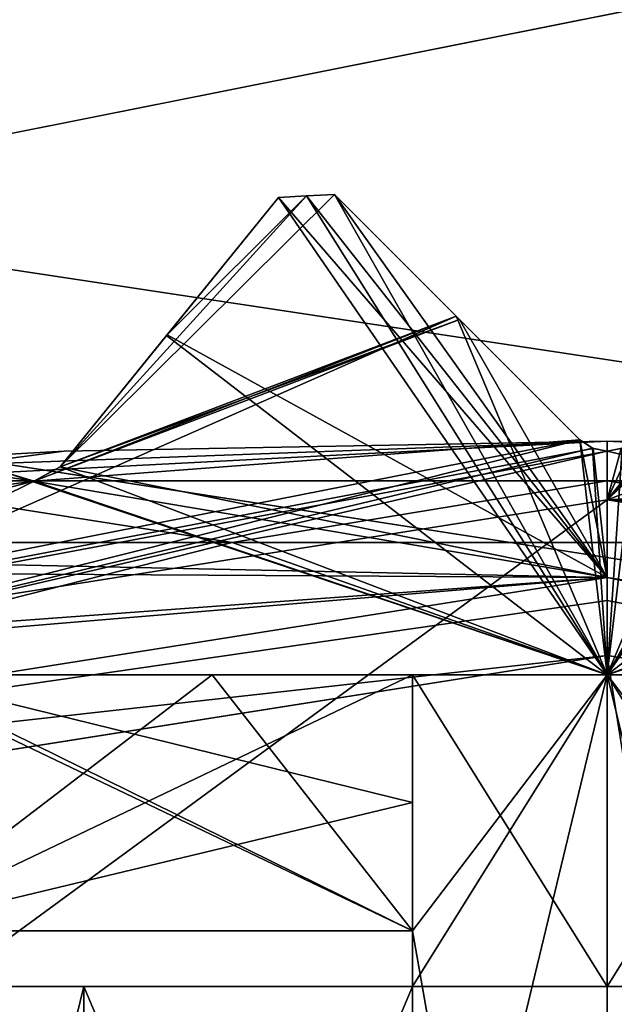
# Model space of a CAD drawing. Header units: millimetres. Extents: x -114 to 114, y -36 to 48.
# Tile 206 of 256: x 21.99 to 23.52, y 12.65 to 15.18. Entities that reach past the tile are written whole.
import ezdxf

# ---------------------------------------------------------------- set-up
doc = ezdxf.new("R2010")
doc.units = ezdxf.units.MM
doc.header["$LTSCALE"] = 65.185185
for name, color, linetype in [('2', 7, 'CONTINUOUS'), ('2786', 7, 'CONTINUOUS'), ('3463', 7, 'CONTINUOUS'), ('3464', 7, 'CONTINUOUS'), ('3554', 7, 'CONTINUOUS'), ('3557', 7, 'CONTINUOUS'), ('3586', 7, 'CONTINUOUS'), ('3587', 7, 'CONTINUOUS'), ('3632', 7, 'CONTINUOUS'), ('3633', 7, 'CONTINUOUS'), ('3658', 7, 'CONTINUOUS'), ('3659', 7, 'CONTINUOUS'), ('3660', 7, 'CONTINUOUS'), ('3663', 7, 'CONTINUOUS'), ('3664', 7, 'CONTINUOUS'), ('3836', 7, 'CONTINUOUS'), ('3837', 7, 'CONTINUOUS'), ('3838', 7, 'CONTINUOUS'), ('3839', 7, 'CONTINUOUS'), ('3840', 7, 'CONTINUOUS'), ('3841', 7, 'CONTINUOUS'), ('3842', 7, 'CONTINUOUS'), ('3843', 7, 'CONTINUOUS'), ('3844', 7, 'CONTINUOUS'), ('3845', 7, 'CONTINUOUS'), ('3848', 7, 'CONTINUOUS'), ('3849', 7, 'CONTINUOUS'), ('3850', 7, 'CONTINUOUS'), ('3851', 7, 'CONTINUOUS'), ('3853', 7, 'CONTINUOUS'), ('3854', 7, 'CONTINUOUS'), ('3858', 7, 'CONTINUOUS'), ('3859', 7, 'CONTINUOUS'), ('3908', 7, 'CONTINUOUS'), ('3909', 7, 'CONTINUOUS'), ('3928', 7, 'CONTINUOUS'), ('3931', 7, 'CONTINUOUS'), ('3936', 7, 'CONTINUOUS'), ('3937', 7, 'CONTINUOUS'), ('4073', 7, 'CONTINUOUS'), ('4082', 7, 'CONTINUOUS')]:
    doc.layers.add(name, color=color, linetype=linetype)

msp = doc.modelspace()

# ---------------------------------------------------------------- linework, layer by layer
at = {"layer": '2', "linetype": 'CONTINUOUS'}
for points in [[(113, 35, 92.5), (-113, 35, 92.5), (72.7254, 6.8475, 92.5), (113, 35, 92.5)], [(-113, 35, 92.5), (63.3, 0, 92.5), (64.6742, 4.2309, 92.5), (-113, 35, 92.5)], [(63.3, 0, 92.5), (-113, 35, 92.5), (25.7254, 6.8475, 92.5), (63.3, 0, 92.5)], [(72.7254, 6.8475, 92.5), (-113, 35, 92.5), (68.2746, 6.8475, 92.5), (72.7254, 6.8475, 92.5)], [(68.2746, 6.8475, 92.5), (-113, 35, 92.5), (64.6742, 4.2309, 92.5), (68.2746, 6.8475, 92.5)], [(25.7254, 6.8475, 92.5), (-113, 35, 92.5), (21.2746, 6.8475, 92.5), (25.7254, 6.8475, 92.5)]]:
    msp.add_3dface(points, dxfattribs=at)
at = {"layer": '2786', "linetype": 'CONTINUOUS'}
for points in [[(-50.5, 32.5, 90), (110.5, 32.5, 90), (-23.5, 13.7, 90), (-50.5, 32.5, 90)], [(110.5, 32.5, 90), (-19.2659, 13.0293, 90), (-23.5, 13.7, 90), (110.5, 32.5, 90)], [(110.5, 32.5, 90), (-15.4464, 11.0828, 90), (-19.2659, 13.0293, 90), (110.5, 32.5, 90)], [(110.5, 32.5, 90), (-12.4154, 8.0512, 90), (-15.4464, 11.0828, 90), (110.5, 32.5, 90)], [(110.5, 32.5, 90), (-10.4698, 4.2312, 90), (-12.4154, 8.0512, 90), (110.5, 32.5, 90)], [(110.5, 32.5, 90), (-9.8, 0, 90), (-10.4698, 4.2312, 90), (110.5, 32.5, 90)], [(-9.8, 0, 90), (110.5, 32.5, 90), (21.2746, 6.8475, 90), (-9.8, 0, 90)], [(110.5, 32.5, 90), (25.7254, 6.8475, 90), (21.2746, 6.8475, 90), (110.5, 32.5, 90)]]:
    msp.add_3dface(points, dxfattribs=at)
at = {"layer": '3463', "linetype": 'CONTINUOUS'}
for points in [[(19.3182, 12.8886, 110), (23.5, -13.55, 110), (23.5, 13.55, 110), (19.3182, 12.8886, 110)], [(23.5, 13.55, 110), (23.5, -13.55, 110), (27.6818, -12.8886, 110), (23.5, 13.55, 110)], [(27.6818, 12.8886, 110), (23.5, 13.55, 110), (27.6818, -12.8886, 110), (27.6818, 12.8886, 110)], [(19.3182, -12.8886, 110), (23.5, -13.55, 110), (19.3182, 12.8886, 110), (19.3182, -12.8886, 110)]]:
    msp.add_3dface(points, dxfattribs=at)
at = {"layer": '3464', "linetype": 'CONTINUOUS'}
for points in [[(19.1894, 13.2673, 93), (23.5, 13.95, 93), (16.8874, 9.1014, 93), (19.1894, 13.2673, 93)], [(16.8874, 9.1014, 93), (23.5, 13.95, 93), (23.5, 11.25, 93), (16.8874, 9.1014, 93)], [(23.5, 13.95, 93), (27.8106, 13.2673, 93), (23.5, 11.25, 93), (23.5, 13.95, 93)], [(23.5, 11.25, 93), (27.8106, 13.2673, 93), (30.1126, 9.1014, 93), (23.5, 11.25, 93)]]:
    msp.add_3dface(points, dxfattribs=at)
at = {"layer": '3554', "linetype": 'CONTINUOUS'}
for points in [[(22.3691, 14.3714, 95.6877), (22.6561, 14.7258, 93.8), (22.096, 14.0342, 95.7939), (22.3691, 14.3714, 95.6877)], [(22.096, 14.0342, 95.7939), (22.6561, 14.7258, 93.8), (22.3705, 14.3731, 93.4674), (22.096, 14.0342, 95.7939)], [(22.6561, 14.7258, 95.6033), (22.6561, 14.7258, 93.8), (22.3691, 14.3714, 95.6877), (22.6561, 14.7258, 95.6033)], [(22.096, 14.0342, 93.1543), (22.096, 14.0342, 95.7939), (22.3705, 14.3731, 93.4674), (22.096, 14.0342, 93.1543)]]:
    msp.add_3dface(points, dxfattribs=at)
at = {"layer": '3557', "linetype": 'CONTINUOUS'}
for points in [[(23.4293, 14.1041, 95.5007), (23.4293, 14.1041, 93.1543), (22.8, 14.7334, 93.8), (23.4293, 14.1041, 95.5007)], [(22.8, 14.7334, 93.8), (23.4293, 14.1041, 93.1543), (23.1209, 14.4125, 93.4675), (22.8, 14.7334, 93.8)], [(23.1121, 14.4213, 95.5216), (23.4293, 14.1041, 95.5007), (22.8, 14.7334, 93.8), (23.1121, 14.4213, 95.5216)], [(22.8, 14.7334, 95.5707), (23.1121, 14.4213, 95.5216), (22.8, 14.7334, 93.8), (22.8, 14.7334, 95.5707)]]:
    msp.add_3dface(points, dxfattribs=at)
at = {"layer": '3586', "linetype": 'CONTINUOUS'}
for points in [[(22.096, 14.0342, 93.1543), (22.8, 14.7334, 93.8), (23.1209, 14.4125, 93.4675), (22.096, 14.0342, 93.1543)], [(22.8, 14.7334, 93.8), (22.096, 14.0342, 93.1543), (22.728, 14.7298, 93.8), (22.8, 14.7334, 93.8)], [(22.096, 14.0342, 93.1543), (22.3705, 14.3731, 93.4674), (22.728, 14.7298, 93.8), (22.096, 14.0342, 93.1543)], [(22.3705, 14.3731, 93.4674), (22.6561, 14.7258, 93.8), (22.728, 14.7298, 93.8), (22.3705, 14.3731, 93.4674)], [(22.096, 14.0342, 93.1543), (23.1209, 14.4125, 93.4675), (22.0288, 13.9977, 93.1248), (22.096, 14.0342, 93.1543)], [(23.1209, 14.4125, 93.4675), (23.4293, 14.1041, 93.1543), (22.0288, 13.9977, 93.1248), (23.1209, 14.4125, 93.4675)], [(23.4293, 14.1041, 93.1543), (19.1894, 13.2673, 93), (22.0288, 13.9977, 93.1248), (23.4293, 14.1041, 93.1543)], [(19.1894, 13.2673, 93), (23.4293, 14.1041, 93.1543), (23.464, 14.0815, 93.1316), (19.1894, 13.2673, 93)], [(23.5, 14.0748, 93.1248), (19.1894, 13.2673, 93), (23.464, 14.0815, 93.1316), (23.5, 14.0748, 93.1248)], [(23.5, 13.95, 93), (19.1894, 13.2673, 93), (23.5, 14.0748, 93.1248), (23.5, 13.95, 93)], [(19.1894, 13.2673, 93), (21.9554, 14.0194, 93.1543), (22.0288, 13.9977, 93.1248), (19.1894, 13.2673, 93)]]:
    msp.add_3dface(points, dxfattribs=at)
at = {"layer": '3587', "linetype": 'CONTINUOUS'}
for points in [[(24.2, 14.7334, 93.8), (23.5, 13.95, 93), (23.879, 14.4124, 93.4674), (24.2, 14.7334, 93.8)], [(23.5, 13.95, 93), (24.2, 14.7334, 93.8), (24.272, 14.7298, 93.8), (23.5, 13.95, 93)], [(24.3439, 14.7258, 93.8), (23.5, 13.95, 93), (24.272, 14.7298, 93.8), (24.3439, 14.7258, 93.8)], [(23.5, 13.95, 93), (24.3439, 14.7258, 93.8), (24.6295, 14.3732, 93.4675), (23.5, 13.95, 93)], [(23.5, 13.95, 93), (23.5707, 14.1041, 93.1543), (23.879, 14.4124, 93.4674), (23.5, 13.95, 93)], [(24.904, 14.0342, 93.1543), (23.5, 13.95, 93), (24.6295, 14.3732, 93.4675), (24.904, 14.0342, 93.1543)], [(23.5707, 14.1041, 93.1543), (23.5, 13.95, 93), (23.536, 14.0815, 93.1316), (23.5707, 14.1041, 93.1543)], [(23.5, 13.95, 93), (23.5, 14.0748, 93.1248), (23.536, 14.0815, 93.1316), (23.5, 13.95, 93)], [(23.5, 13.95, 93), (24.904, 14.0342, 93.1543), (24.9713, 13.9977, 93.1248), (23.5, 13.95, 93)], [(26.3632, 13.8106, 93.1543), (23.5, 13.95, 93), (24.9713, 13.9977, 93.1248), (26.3632, 13.8106, 93.1543)], [(27.8106, 13.2673, 93), (23.5, 13.95, 93), (27.7912, 13.4356, 93.1543), (27.8106, 13.2673, 93)], [(23.5, 13.95, 93), (26.3632, 13.8106, 93.1543), (26.4264, 13.7672, 93.1248), (23.5, 13.95, 93)], [(27.7912, 13.4356, 93.1543), (23.5, 13.95, 93), (26.4264, 13.7672, 93.1248), (27.7912, 13.4356, 93.1543)]]:
    msp.add_3dface(points, dxfattribs=at)
at = {"layer": '3632', "linetype": 'CONTINUOUS'}
for points in [[(22.096, 14.0342, 95.7939), (22.096, 14.0342, 93.1543), (22.0288, 13.9977, 93.1248), (22.096, 14.0342, 95.7939)], [(22.096, 14.0342, 95.7939), (22.0288, 13.9977, 93.1248), (22.0296, 13.9978, 95.8239), (22.096, 14.0342, 95.7939)], [(21.9554, 14.0194, 93.1543), (21.9554, 14.0194, 95.8593), (22.0296, 13.9978, 95.8239), (21.9554, 14.0194, 93.1543)], [(22.0288, 13.9977, 93.1248), (21.9554, 14.0194, 93.1543), (22.0296, 13.9978, 95.8239), (22.0288, 13.9977, 93.1248)]]:
    msp.add_3dface(points, dxfattribs=at)
at = {"layer": '3633', "linetype": 'CONTINUOUS'}
for points in [[(23.4293, 14.1041, 93.1543), (23.4293, 14.1041, 95.5007), (23.4617, 14.0824, 95.5002), (23.4293, 14.1041, 93.1543)], [(23.464, 14.0815, 93.1316), (23.4293, 14.1041, 93.1543), (23.4617, 14.0824, 95.5002), (23.464, 14.0815, 93.1316)], [(23.5, 14.0748, 95.5), (23.464, 14.0815, 93.1316), (23.4617, 14.0824, 95.5002), (23.5, 14.0748, 95.5)], [(23.5, 14.0748, 93.1248), (23.464, 14.0815, 93.1316), (23.5, 14.0748, 95.5), (23.5, 14.0748, 93.1248)], [(23.536, 14.0815, 93.1316), (23.5, 14.0748, 93.1248), (23.5383, 14.0824, 95.5002), (23.536, 14.0815, 93.1316)], [(23.5383, 14.0824, 95.5002), (23.5, 14.0748, 93.1248), (23.5, 14.0748, 95.5), (23.5383, 14.0824, 95.5002)]]:
    msp.add_3dface(points, dxfattribs=at)
at = {"layer": '3658', "linetype": 'CONTINUOUS'}
for points in [[(22.8, 14.7334, 102.4293), (23.1121, 14.4213, 102.4784), (22.096, 14.0342, 102.2061), (22.8, 14.7334, 102.4293)], [(22.7279, 14.7298, 102.4138), (22.8, 14.7334, 102.4293), (22.096, 14.0342, 102.2061), (22.7279, 14.7298, 102.4138)], [(22.3691, 14.3714, 102.3123), (22.7279, 14.7298, 102.4138), (22.096, 14.0342, 102.2061), (22.3691, 14.3714, 102.3123)], [(22.6561, 14.7258, 102.3967), (22.7279, 14.7298, 102.4138), (22.3691, 14.3714, 102.3123), (22.6561, 14.7258, 102.3967)], [(22.6561, 14.7258, 95.6033), (22.3691, 14.3714, 95.6877), (23.5, 13.5, 95.5), (22.6561, 14.7258, 95.6033)], [(22.6561, 14.7258, 95.6033), (23.5, 13.5, 95.5), (22.7279, 14.7298, 95.5862), (22.6561, 14.7258, 95.6033)], [(23.5, 13.5, 95.5), (22.8, 14.7334, 95.5707), (22.7279, 14.7298, 95.5862), (23.5, 13.5, 95.5)], [(23.1121, 14.4213, 95.5216), (22.8, 14.7334, 95.5707), (23.5, 13.5, 95.5), (23.1121, 14.4213, 95.5216)], [(23.4293, 14.1041, 102.4993), (21.025, 13.5, 101.4748), (23.1121, 14.4213, 102.4784), (23.4293, 14.1041, 102.4993)], [(23.1121, 14.4213, 102.4784), (21.025, 13.5, 101.4748), (22.0296, 13.9978, 102.1761), (23.1121, 14.4213, 102.4784)], [(22.096, 14.0342, 102.2061), (23.1121, 14.4213, 102.4784), (22.0296, 13.9978, 102.1761), (22.096, 14.0342, 102.2061)], [(23.4293, 14.1041, 95.5007), (23.1121, 14.4213, 95.5216), (23.5, 13.5, 95.5), (23.4293, 14.1041, 95.5007)], [(22.3691, 14.3714, 95.6877), (22.096, 14.0342, 95.7939), (23.5, 13.5, 95.5), (22.3691, 14.3714, 95.6877)], [(23.4617, 14.0824, 102.4998), (21.025, 13.5, 101.4748), (23.4293, 14.1041, 102.4993), (23.4617, 14.0824, 102.4998)], [(23.5, 14.0748, 102.5), (21.025, 13.5, 101.4748), (23.4617, 14.0824, 102.4998), (23.5, 14.0748, 102.5)], [(23.4617, 14.0824, 95.5002), (23.4293, 14.1041, 95.5007), (23.5, 13.5, 95.5), (23.4617, 14.0824, 95.5002)], [(23.5, 14.0748, 95.5), (23.4617, 14.0824, 95.5002), (23.5, 13.5, 95.5), (23.5, 14.0748, 95.5)], [(23.5, 13.5, 102.5), (21.025, 13.5, 101.4748), (23.5, 14.0748, 102.5), (23.5, 13.5, 102.5)], [(22.096, 14.0342, 95.7939), (22.0296, 13.9978, 95.8239), (23.5, 13.5, 95.5), (22.096, 14.0342, 95.7939)], [(23.5, 13.5, 95.5), (21.9554, 14.0194, 95.8593), (21.025, 13.5, 96.5252), (23.5, 13.5, 95.5)], [(22.0296, 13.9978, 102.1761), (21.025, 13.5, 101.4748), (21.9554, 14.0194, 102.1407), (22.0296, 13.9978, 102.1761)], [(22.0296, 13.9978, 95.8239), (21.9554, 14.0194, 95.8593), (23.5, 13.5, 95.5), (22.0296, 13.9978, 95.8239)]]:
    msp.add_3dface(points, dxfattribs=at)
at = {"layer": '3659', "linetype": 'CONTINUOUS'}
for points in [[(23.5, 13.5, 95.5), (21.025, 13.5, 96.5252), (23.5, 13.5, 95.75), (23.5, 13.5, 95.5)], [(23.5, 13.5, 95.75), (21.025, 13.5, 96.5252), (21.2019, 13.5, 96.7019), (23.5, 13.5, 95.75)], [(21.025, 13.5, 101.4748), (23.5, 13.5, 102.5), (21.2019, 13.5, 101.2981), (21.025, 13.5, 101.4748)], [(21.2019, 13.5, 101.2981), (23.5, 13.5, 102.5), (23.5, 13.5, 102.25), (21.2019, 13.5, 101.2981)], [(25.975, 13.5, 96.5252), (23.5, 13.5, 95.5), (25.7981, 13.5, 96.7019), (25.975, 13.5, 96.5252)], [(25.7981, 13.5, 96.7019), (23.5, 13.5, 95.5), (23.5, 13.5, 95.75), (25.7981, 13.5, 96.7019)], [(23.5, 13.5, 102.5), (25.975, 13.5, 101.4748), (23.5, 13.5, 102.25), (23.5, 13.5, 102.5)], [(23.5, 13.5, 102.25), (25.975, 13.5, 101.4748), (25.7981, 13.5, 101.2981), (23.5, 13.5, 102.25)]]:
    msp.add_3dface(points, dxfattribs=at)
at = {"layer": '3660', "linetype": 'CONTINUOUS'}
for points in [[(21.6262, 13.5, 100.8738), (22.4859, 13.5, 101.4483), (21.6262, 12.843, 100.8738), (21.6262, 13.5, 100.8738)], [(21.6262, 12.843, 100.8738), (22.4859, 13.5, 101.4483), (23, 12.843, 101.6024), (21.6262, 12.843, 100.8738)], [(22.4859, 13.5, 96.5517), (21.6262, 13.5, 97.1262), (23, 12.843, 96.3976), (22.4859, 13.5, 96.5517)], [(23, 12.843, 96.3976), (21.6262, 13.5, 97.1262), (21.6262, 12.843, 97.1262), (23, 12.843, 96.3976)], [(23.5, 13.5, 96.35), (22.4859, 13.5, 96.5517), (23, 12.843, 96.3976), (23.5, 13.5, 96.35)], [(22.4859, 13.5, 101.4483), (23.5, 13.5, 101.65), (23, 12.843, 101.6024), (22.4859, 13.5, 101.4483)], [(23.5, 10, 96.35), (23.5, 13.5, 96.35), (23, 12.843, 96.3976), (23.5, 10, 96.35)], [(23.5, 13.5, 101.65), (23.5, 10, 101.65), (23, 11.4253, 101.6024), (23.5, 13.5, 101.65)], [(23, 12.843, 101.6024), (23.5, 13.5, 101.65), (23, 11.4253, 101.6024), (23, 12.843, 101.6024)], [(23.5, 10, 96.35), (23, 12.843, 96.3976), (23, 11.4253, 96.3976), (23.5, 10, 96.35)]]:
    msp.add_3dface(points, dxfattribs=at)
at = {"layer": '3663', "linetype": 'CONTINUOUS'}
for points in [[(24.2721, 14.7298, 102.4138), (23.5, 13.5, 102.5), (24.2, 14.7334, 102.4293), (24.2721, 14.7298, 102.4138)], [(24.2, 14.7334, 102.4293), (23.5, 13.5, 102.5), (23.8879, 14.4213, 102.4784), (24.2, 14.7334, 102.4293)], [(24.3439, 14.7258, 102.3967), (23.5, 13.5, 102.5), (24.2721, 14.7298, 102.4138), (24.3439, 14.7258, 102.3967)], [(24.6309, 14.3714, 102.3123), (23.5, 13.5, 102.5), (24.3439, 14.7258, 102.3967), (24.6309, 14.3714, 102.3123)], [(23.8879, 14.4213, 102.4784), (23.5, 13.5, 102.5), (23.5707, 14.1041, 102.4993), (23.8879, 14.4213, 102.4784)], [(24.904, 14.0342, 102.2061), (23.5, 13.5, 102.5), (24.6309, 14.3714, 102.3123), (24.904, 14.0342, 102.2061)], [(23.5707, 14.1041, 102.4993), (23.5, 13.5, 102.5), (23.5383, 14.0824, 102.4998), (23.5707, 14.1041, 102.4993)], [(23.5383, 14.0824, 95.5002), (23.5, 14.0748, 95.5), (25.975, 13.5, 96.5252), (23.5383, 14.0824, 95.5002)], [(23.5, 13.5, 102.5), (23.5, 14.0748, 102.5), (23.5383, 14.0824, 102.4998), (23.5, 13.5, 102.5)], [(23.5, 14.0748, 95.5), (23.5, 13.5, 95.5), (25.975, 13.5, 96.5252), (23.5, 14.0748, 95.5)], [(24.9704, 13.9978, 102.1761), (23.5, 13.5, 102.5), (24.904, 14.0342, 102.2061), (24.9704, 13.9978, 102.1761)], [(25.975, 13.5, 101.4748), (23.5, 13.5, 102.5), (25.0446, 14.0194, 102.1407), (25.975, 13.5, 101.4748)], [(25.0446, 14.0194, 102.1407), (23.5, 13.5, 102.5), (24.9704, 13.9978, 102.1761), (25.0446, 14.0194, 102.1407)]]:
    msp.add_3dface(points, dxfattribs=at)
at = {"layer": '3664', "linetype": 'CONTINUOUS'}
for points in [[(23.5, 13.5, 96.35), (23.5, 10, 96.35), (24, 11.4253, 96.3976), (23.5, 13.5, 96.35)], [(24.5141, 13.5, 96.5517), (23.5, 13.5, 96.35), (24, 12.843, 96.3976), (24.5141, 13.5, 96.5517)], [(24, 12.843, 96.3976), (23.5, 13.5, 96.35), (24, 11.4253, 96.3976), (24, 12.843, 96.3976)], [(23.5, 10, 101.65), (23.5, 13.5, 101.65), (24, 12.843, 101.6024), (23.5, 10, 101.65)], [(23.5, 13.5, 101.65), (24.5141, 13.5, 101.4483), (24, 12.843, 101.6024), (23.5, 13.5, 101.65)], [(23.5, 10, 101.65), (24, 12.843, 101.6024), (24, 11.4253, 101.6024), (23.5, 10, 101.65)]]:
    msp.add_3dface(points, dxfattribs=at)
at = {"layer": '3836', "linetype": 'CONTINUOUS'}
for points in [[(22.3705, 14.3731, 108.8326), (23.5, 13.75, 109.5), (22.6561, 14.7258, 108.5), (22.3705, 14.3731, 108.8326)], [(22.6561, 14.7258, 108.5), (23.5, 13.75, 109.5), (22.728, 14.7298, 108.5), (22.6561, 14.7258, 108.5)], [(23.5, 13.75, 109.5), (22.8, 14.7334, 108.5), (22.728, 14.7298, 108.5), (23.5, 13.75, 109.5)], [(23.121, 14.4124, 108.8326), (22.8, 14.7334, 108.5), (23.5, 13.75, 109.5), (23.121, 14.4124, 108.8326)], [(23.4293, 14.1041, 109.1457), (23.121, 14.4124, 108.8326), (23.5, 13.75, 109.5), (23.4293, 14.1041, 109.1457)], [(22.096, 14.0342, 109.1457), (23.5, 13.75, 109.5), (22.3705, 14.3731, 108.8326), (22.096, 14.0342, 109.1457)], [(20.8743, 14.1763, 108.8326), (20.6368, 13.8106, 109.1457), (22.0288, 13.9977, 109.1752), (20.8743, 14.1763, 108.8326)], [(21.9554, 14.0194, 109.1457), (20.8743, 14.1763, 108.8326), (22.0288, 13.9977, 109.1752), (21.9554, 14.0194, 109.1457)], [(23.464, 14.0815, 109.1684), (23.4293, 14.1041, 109.1457), (23.5, 13.75, 109.5), (23.464, 14.0815, 109.1684)], [(23.5, 14.0748, 109.1752), (23.464, 14.0815, 109.1684), (23.5, 13.75, 109.5), (23.5, 14.0748, 109.1752)], [(22.0288, 13.9977, 109.1752), (23.5, 13.75, 109.5), (22.096, 14.0342, 109.1457), (22.0288, 13.9977, 109.1752)], [(20.6368, 13.8106, 109.1457), (23.5, 13.75, 109.5), (22.0288, 13.9977, 109.1752), (20.6368, 13.8106, 109.1457)], [(20.5737, 13.7672, 109.1752), (23.5, 13.75, 109.5), (20.6368, 13.8106, 109.1457), (20.5737, 13.7672, 109.1752)], [(19.2088, 13.4356, 109.1457), (23.5, 13.75, 109.5), (20.5737, 13.7672, 109.1752), (19.2088, 13.4356, 109.1457)], [(19.2088, 13.4356, 109.1457), (19.1507, 13.3859, 109.1752), (23.5, 13.75, 109.5), (19.2088, 13.4356, 109.1457)], [(23.5, 13.75, 109.5), (19.1507, 13.3859, 109.1752), (19.251, 13.077, 109.5), (23.5, 13.75, 109.5)]]:
    msp.add_3dface(points, dxfattribs=at)
at = {"layer": '3837', "linetype": 'CONTINUOUS'}
for points in [[(23.5, 13.75, 109.5), (19.251, 13.077, 109.5), (23.5, 13.75, 109.8), (23.5, 13.75, 109.5)], [(23.5, 13.75, 109.8), (19.251, 13.077, 109.5), (19.251, 13.077, 109.8), (23.5, 13.75, 109.8)]]:
    msp.add_3dface(points, dxfattribs=at)
at = {"layer": '3838', "linetype": 'CONTINUOUS'}
for points in [[(23.5, 14.0748, 109.1752), (27.749, 13.077, 109.5), (23.536, 14.0815, 109.1684), (23.5, 14.0748, 109.1752)], [(23.5, 14.0748, 109.1752), (23.5, 13.75, 109.5), (27.749, 13.077, 109.5), (23.5, 14.0748, 109.1752)]]:
    msp.add_3dface(points, dxfattribs=at)
at = {"layer": '3839', "linetype": 'CONTINUOUS'}
for points in [[(23.5, 13.75, 109.5), (23.5, 13.75, 109.8), (27.749, 13.077, 109.8), (23.5, 13.75, 109.5)], [(27.749, 13.077, 109.5), (23.5, 13.75, 109.5), (27.749, 13.077, 109.8), (27.749, 13.077, 109.5)]]:
    msp.add_3dface(points, dxfattribs=at)
at = {"layer": '3840', "linetype": 'CONTINUOUS'}
for points in [[(23.5, 13.75, 109.8), (19.251, 13.077, 109.8), (23.5, 13.6914, 109.9414), (23.5, 13.75, 109.8)], [(19.251, 13.077, 109.8), (23.5, 13.55, 110), (23.5, 13.6914, 109.9414), (19.251, 13.077, 109.8)], [(19.3182, 12.8886, 110), (23.5, 13.55, 110), (19.251, 13.077, 109.8), (19.3182, 12.8886, 110)]]:
    msp.add_3dface(points, dxfattribs=at)
at = {"layer": '3841', "linetype": 'CONTINUOUS'}
for points in [[(23.5, 13.75, 109.8), (27.6818, 12.8886, 110), (27.749, 13.077, 109.8), (23.5, 13.75, 109.8)], [(27.6818, 12.8886, 110), (23.5, 13.75, 109.8), (23.5, 13.6914, 109.9414), (27.6818, 12.8886, 110)], [(23.5, 13.55, 110), (27.6818, 12.8886, 110), (23.5, 13.6914, 109.9414), (23.5, 13.55, 110)]]:
    msp.add_3dface(points, dxfattribs=at)
at = {"layer": '3842', "linetype": 'CONTINUOUS'}
for points in [[(23.5, 13.9987, 101.7863), (23.5, 14.1, 99), (21.5298, 13.9987, 100.9702), (23.5, 13.9987, 101.7863)], [(21.5298, 13.9987, 100.9702), (23.5, 14.1, 99), (22.1059, 14.0747, 99), (21.5298, 13.9987, 100.9702)], [(24.8941, 14.0747, 99), (23.5, 14.1, 99), (26.2863, 13.9987, 99), (24.8941, 14.0747, 99)], [(26.2863, 13.9987, 99), (23.5, 14.1, 99), (25.4702, 13.9987, 100.9702), (26.2863, 13.9987, 99)], [(25.4702, 13.9987, 100.9702), (23.5, 14.1, 99), (23.5, 13.9987, 101.7863), (25.4702, 13.9987, 100.9702)], [(20.7137, 13.9987, 99), (21.5298, 13.9987, 100.9702), (22.1059, 14.0747, 99), (20.7137, 13.9987, 99)]]:
    msp.add_3dface(points, dxfattribs=at)
at = {"layer": '3843', "linetype": 'CONTINUOUS'}
for points in [[(21.5298, 13.9987, 100.9702), (20.979, 13.8405, 100.8316), (22.5371, 13.8405, 101.9637), (21.5298, 13.9987, 100.9702)], [(23.5, 13.9987, 101.7863), (21.5298, 13.9987, 100.9702), (22.5371, 13.8405, 101.9637), (23.5, 13.9987, 101.7863)], [(23.5, 13.9987, 101.7863), (22.5371, 13.8405, 101.9637), (24.4629, 13.8405, 101.9637), (23.5, 13.9987, 101.7863)], [(25.4702, 13.9987, 100.9702), (23.5, 13.9987, 101.7863), (24.4629, 13.8405, 101.9637), (25.4702, 13.9987, 100.9702)], [(20.979, 13.8405, 100.8316), (21.2019, 13.5, 101.2981), (22.5371, 13.8405, 101.9637), (20.979, 13.8405, 100.8316)], [(21.2019, 13.5, 101.2981), (23.5, 13.5, 102.25), (22.5371, 13.8405, 101.9637), (21.2019, 13.5, 101.2981)], [(22.5371, 13.8405, 101.9637), (23.5, 13.5, 102.25), (24.4629, 13.8405, 101.9637), (22.5371, 13.8405, 101.9637)], [(23.5, 13.5, 102.25), (25.7981, 13.5, 101.2981), (24.4629, 13.8405, 101.9637), (23.5, 13.5, 102.25)]]:
    msp.add_3dface(points, dxfattribs=at)
at = {"layer": '3844', "linetype": 'CONTINUOUS'}
for points in [[(22.4859, 13.5, 101.4483), (21.6262, 13.5, 100.8738), (21.6668, 13.5, 100.8332), (22.4859, 13.5, 101.4483)], [(21.6262, 13.5, 97.1262), (22.4859, 13.5, 96.5517), (21.6668, 13.5, 97.1668), (21.6262, 13.5, 97.1262)], [(23, 13.5, 101.5438), (22.4859, 13.5, 101.4483), (21.6668, 13.5, 100.8332), (23, 13.5, 101.5438)], [(21.6668, 13.5, 97.1668), (22.4859, 13.5, 96.5517), (23, 13.5, 96.4562), (21.6668, 13.5, 97.1668)], [(22.4859, 13.5, 96.5517), (23.5, 13.5, 96.35), (23, 13.5, 96.4562), (22.4859, 13.5, 96.5517)], [(23.5, 13.5, 101.65), (22.4859, 13.5, 101.4483), (23, 13.5, 101.5438), (23.5, 13.5, 101.65)], [(23, 13.5, 96.4562), (23.5, 13.5, 96.35), (23, 13.5, 97.167), (23, 13.5, 96.4562)], [(23, 13.5, 97.167), (23.5, 13.5, 96.35), (23.5, 13.5, 97.1), (23, 13.5, 97.167)], [(23.5, 13.5, 100.9), (23.5, 13.5, 101.65), (23, 13.5, 101.5438), (23.5, 13.5, 100.9)], [(23, 13.5, 100.833), (23.5, 13.5, 100.9), (23, 13.5, 101.5438), (23, 13.5, 100.833)], [(23.5, 13.5, 96.35), (24.5141, 13.5, 96.5517), (24, 13.5, 96.4562), (23.5, 13.5, 96.35)], [(23.5, 13.5, 97.1), (23.5, 13.5, 96.35), (24, 13.5, 96.4562), (23.5, 13.5, 97.1)], [(24.5141, 13.5, 101.4483), (23.5, 13.5, 101.65), (24, 13.5, 101.5438), (24.5141, 13.5, 101.4483)], [(24, 13.5, 101.5438), (23.5, 13.5, 101.65), (24, 13.5, 100.833), (24, 13.5, 101.5438)], [(24, 13.5, 100.833), (23.5, 13.5, 101.65), (23.5, 13.5, 100.9), (24, 13.5, 100.833)], [(24, 13.5, 97.167), (23.5, 13.5, 97.1), (24, 13.5, 96.4562), (24, 13.5, 97.167)]]:
    msp.add_3dface(points, dxfattribs=at)
at = {"layer": '3845', "linetype": 'CONTINUOUS'}
for points in [[(21.6262, 12.843, 97.1262), (21.6668, 13.5, 97.1668), (23, 13.5, 96.4562), (21.6262, 12.843, 97.1262)], [(21.6262, 12.843, 97.1262), (23, 13.5, 96.4562), (23, 13.1725, 96.427), (21.6262, 12.843, 97.1262)], [(23, 12.843, 96.3976), (21.6262, 12.843, 97.1262), (23, 13.1725, 96.427), (23, 12.843, 96.3976)]]:
    msp.add_3dface(points, dxfattribs=at)
at = {"layer": '3848', "linetype": 'CONTINUOUS'}
for points in [[(21.667, 12.7, 98.5), (21.667, 10.7, 98.5), (22.1565, 10.7, 97.6565), (21.667, 12.7, 98.5)], [(22.1565, 12.7, 97.6565), (21.667, 12.7, 98.5), (22.1565, 10.7, 97.6565), (22.1565, 12.7, 97.6565)], [(23, 12.7, 97.167), (22.1565, 12.7, 97.6565), (23, 10.7, 97.167), (23, 12.7, 97.167)], [(23, 10.7, 97.167), (22.1565, 12.7, 97.6565), (22.1565, 10.7, 97.6565), (23, 10.7, 97.167)]]:
    msp.add_3dface(points, dxfattribs=at)
at = {"layer": '3849', "linetype": 'CONTINUOUS'}
for points in [[(21.6, 12.7, 99), (21.667, 12.7, 98.5), (25.4, 12.7, 99), (21.6, 12.7, 99)], [(21.667, 12.7, 99.5), (21.6, 12.7, 99), (25.333, 12.7, 99.5), (21.667, 12.7, 99.5)], [(25.333, 12.7, 99.5), (21.6, 12.7, 99), (25.4, 12.7, 99), (25.333, 12.7, 99.5)], [(21.667, 12.7, 98.5), (22.1565, 12.7, 97.6565), (25.333, 12.7, 98.5), (21.667, 12.7, 98.5)], [(21.667, 12.7, 98.5), (25.333, 12.7, 98.5), (25.4, 12.7, 99), (21.667, 12.7, 98.5)], [(22.1565, 12.7, 100.3435), (21.667, 12.7, 99.5), (24.8435, 12.7, 100.3435), (22.1565, 12.7, 100.3435)], [(24.8435, 12.7, 100.3435), (21.667, 12.7, 99.5), (25.333, 12.7, 99.5), (24.8435, 12.7, 100.3435)], [(22.1565, 12.7, 97.6565), (23, 12.7, 97.167), (24.8435, 12.7, 97.6565), (22.1565, 12.7, 97.6565)], [(25.333, 12.7, 98.5), (22.1565, 12.7, 97.6565), (24.8435, 12.7, 97.6565), (25.333, 12.7, 98.5)], [(23, 12.7, 100.833), (22.1565, 12.7, 100.3435), (24, 12.7, 100.833), (23, 12.7, 100.833)], [(24, 12.7, 100.833), (22.1565, 12.7, 100.3435), (24.8435, 12.7, 100.3435), (24, 12.7, 100.833)], [(24.8435, 12.7, 97.6565), (23, 12.7, 97.167), (24, 12.7, 97.167), (24.8435, 12.7, 97.6565)], [(24, 12.7, 97.167), (23, 12.7, 97.167), (23.5, 12.7, 97.1), (24, 12.7, 97.167)], [(23.5, 12.7, 100.9), (23, 12.7, 100.833), (24, 12.7, 100.833), (23.5, 12.7, 100.9)]]:
    msp.add_3dface(points, dxfattribs=at)
at = {"layer": '3850', "linetype": 'CONTINUOUS'}
for points in [[(23.5, 14.1, 99), (20.7137, 13.9987, 99), (22.1059, 14.0747, 99), (23.5, 14.1, 99)], [(20.7137, 13.9987, 99), (23.5, 14.1, 99), (21.5298, 13.9987, 97.0298), (20.7137, 13.9987, 99)], [(21.5298, 13.9987, 97.0298), (23.5, 14.1, 99), (23.5, 13.9987, 96.2137), (21.5298, 13.9987, 97.0298)], [(23.5, 14.1, 99), (24.8941, 14.0747, 99), (25.4702, 13.9987, 97.0298), (23.5, 14.1, 99)], [(23.5, 13.9987, 96.2137), (23.5, 14.1, 99), (25.4702, 13.9987, 97.0298), (23.5, 13.9987, 96.2137)]]:
    msp.add_3dface(points, dxfattribs=at)
at = {"layer": '3851', "linetype": 'CONTINUOUS'}
for points in [[(21.5298, 13.9987, 97.0298), (22.5371, 13.8405, 96.0363), (20.979, 13.8405, 97.1684), (21.5298, 13.9987, 97.0298)], [(21.5298, 13.9987, 97.0298), (23.5, 13.9987, 96.2137), (22.5371, 13.8405, 96.0363), (21.5298, 13.9987, 97.0298)], [(23.5, 13.9987, 96.2137), (24.4629, 13.8405, 96.0363), (22.5371, 13.8405, 96.0363), (23.5, 13.9987, 96.2137)], [(23.5, 13.9987, 96.2137), (25.4702, 13.9987, 97.0298), (24.4629, 13.8405, 96.0363), (23.5, 13.9987, 96.2137)], [(22.5371, 13.8405, 96.0363), (21.2019, 13.5, 96.7019), (20.979, 13.8405, 97.1684), (22.5371, 13.8405, 96.0363)], [(23.5, 13.5, 95.75), (21.2019, 13.5, 96.7019), (22.5371, 13.8405, 96.0363), (23.5, 13.5, 95.75)], [(24.4629, 13.8405, 96.0363), (23.5, 13.5, 95.75), (22.5371, 13.8405, 96.0363), (24.4629, 13.8405, 96.0363)], [(25.7981, 13.5, 96.7019), (23.5, 13.5, 95.75), (24.4629, 13.8405, 96.0363), (25.7981, 13.5, 96.7019)]]:
    msp.add_3dface(points, dxfattribs=at)
at = {"layer": '3853', "linetype": 'CONTINUOUS'}
for points in [[(23, 13.5, 96.4562), (23, 13.5, 97.167), (23, 12.7, 97.167), (23, 13.5, 96.4562)], [(23, 13.1725, 96.427), (23, 13.5, 96.4562), (23, 12.7, 97.167), (23, 13.1725, 96.427)], [(23, 12.843, 96.3976), (23, 13.1725, 96.427), (23, 12.7, 97.167), (23, 12.843, 96.3976)], [(23, 11.4253, 96.3976), (23, 12.843, 96.3976), (23, 12.7, 97.167), (23, 11.4253, 96.3976)], [(23, 11.4253, 96.3976), (23, 12.7, 97.167), (23, 10.7, 97.167), (23, 11.4253, 96.3976)]]:
    msp.add_3dface(points, dxfattribs=at)
at = {"layer": '3854', "linetype": 'CONTINUOUS'}
for points in [[(23, 13.5, 97.167), (23.5, 13.5, 97.1), (23, 12.7, 97.167), (23, 13.5, 97.167)], [(23, 12.7, 97.167), (23.5, 13.5, 97.1), (23.5, 12.7, 97.1), (23, 12.7, 97.167)], [(23.5, 13.5, 97.1), (24, 13.5, 97.167), (23.5, 12.7, 97.1), (23.5, 13.5, 97.1)], [(24, 13.5, 97.167), (24, 12.7, 97.167), (23.5, 12.7, 97.1), (24, 13.5, 97.167)]]:
    msp.add_3dface(points, dxfattribs=at)
at = {"layer": '3858', "linetype": 'CONTINUOUS'}
for points in [[(23, 13.5, 100.833), (23, 12.843, 101.6024), (23, 12.7, 100.833), (23, 13.5, 100.833)], [(23, 12.843, 101.6024), (23, 13.5, 100.833), (23, 13.1725, 101.573), (23, 12.843, 101.6024)], [(23, 13.5, 100.833), (23, 13.5, 101.5438), (23, 13.1725, 101.573), (23, 13.5, 100.833)], [(23, 12.843, 101.6024), (23, 11.4253, 101.6024), (23, 12.7, 100.833), (23, 12.843, 101.6024)], [(23, 12.7, 100.833), (23, 11.4253, 101.6024), (23, 11.0556, 101.4653), (23, 12.7, 100.833)], [(23, 10.7, 101.3331), (23, 10.7, 100.833), (23, 12.7, 100.833), (23, 10.7, 101.3331)], [(23, 10.7, 101.3331), (23, 12.7, 100.833), (23, 11.0556, 101.4653), (23, 10.7, 101.3331)]]:
    msp.add_3dface(points, dxfattribs=at)
at = {"layer": '3859', "linetype": 'CONTINUOUS'}
for points in [[(23.5, 13.5, 100.9), (23, 13.5, 100.833), (23.5, 12.7, 100.9), (23.5, 13.5, 100.9)], [(23, 13.5, 100.833), (23, 12.7, 100.833), (23.5, 12.7, 100.9), (23, 13.5, 100.833)], [(24, 13.5, 100.833), (23.5, 13.5, 100.9), (24, 12.7, 100.833), (24, 13.5, 100.833)], [(23.5, 13.5, 100.9), (23.5, 12.7, 100.9), (24, 12.7, 100.833), (23.5, 13.5, 100.9)]]:
    msp.add_3dface(points, dxfattribs=at)
at = {"layer": '3908', "linetype": 'CONTINUOUS'}
for points in [[(22.7279, 14.7298, 102.4138), (22.6561, 14.7258, 102.3967), (22.728, 14.7298, 108.5), (22.7279, 14.7298, 102.4138)], [(22.6561, 14.7258, 102.3967), (22.6561, 14.7258, 108.5), (22.728, 14.7298, 108.5), (22.6561, 14.7258, 102.3967)], [(22.8, 14.7334, 102.4293), (22.7279, 14.7298, 102.4138), (22.8, 14.7334, 108.5), (22.8, 14.7334, 102.4293)], [(22.8, 14.7334, 108.5), (22.7279, 14.7298, 102.4138), (22.728, 14.7298, 108.5), (22.8, 14.7334, 108.5)]]:
    msp.add_3dface(points, dxfattribs=at)
at = {"layer": '3909', "linetype": 'CONTINUOUS'}
for points in [[(22.6561, 14.7258, 93.8), (22.6561, 14.7258, 95.6033), (22.7279, 14.7298, 95.5862), (22.6561, 14.7258, 93.8)], [(22.728, 14.7298, 93.8), (22.6561, 14.7258, 93.8), (22.7279, 14.7298, 95.5862), (22.728, 14.7298, 93.8)], [(22.8, 14.7334, 95.5707), (22.728, 14.7298, 93.8), (22.7279, 14.7298, 95.5862), (22.8, 14.7334, 95.5707)], [(22.8, 14.7334, 95.5707), (22.8, 14.7334, 93.8), (22.728, 14.7298, 93.8), (22.8, 14.7334, 95.5707)]]:
    msp.add_3dface(points, dxfattribs=at)
at = {"layer": '3928', "linetype": 'CONTINUOUS'}
for points in [[(22.6561, 14.7258, 102.3967), (22.3691, 14.3714, 102.3123), (22.096, 14.0342, 109.1457), (22.6561, 14.7258, 102.3967)], [(22.6561, 14.7258, 102.3967), (22.096, 14.0342, 109.1457), (22.6561, 14.7258, 108.5), (22.6561, 14.7258, 102.3967)], [(22.096, 14.0342, 109.1457), (22.3705, 14.3731, 108.8326), (22.6561, 14.7258, 108.5), (22.096, 14.0342, 109.1457)], [(22.3691, 14.3714, 102.3123), (22.096, 14.0342, 102.2061), (22.096, 14.0342, 109.1457), (22.3691, 14.3714, 102.3123)]]:
    msp.add_3dface(points, dxfattribs=at)
at = {"layer": '3931', "linetype": 'CONTINUOUS'}
for points in [[(23.4293, 14.1041, 102.4993), (23.1121, 14.4213, 102.4784), (22.8, 14.7334, 108.5), (23.4293, 14.1041, 102.4993)], [(23.4293, 14.1041, 102.4993), (22.8, 14.7334, 108.5), (23.121, 14.4124, 108.8326), (23.4293, 14.1041, 102.4993)], [(23.1121, 14.4213, 102.4784), (22.8, 14.7334, 102.4293), (22.8, 14.7334, 108.5), (23.1121, 14.4213, 102.4784)], [(23.4293, 14.1041, 102.4993), (23.121, 14.4124, 108.8326), (23.4293, 14.1041, 109.1457), (23.4293, 14.1041, 102.4993)]]:
    msp.add_3dface(points, dxfattribs=at)
at = {"layer": '3936', "linetype": 'CONTINUOUS'}
for points in [[(22.0296, 13.9978, 102.1761), (22.0288, 13.9977, 109.1752), (22.096, 14.0342, 109.1457), (22.0296, 13.9978, 102.1761)], [(22.096, 14.0342, 102.2061), (22.0296, 13.9978, 102.1761), (22.096, 14.0342, 109.1457), (22.096, 14.0342, 102.2061)], [(22.0296, 13.9978, 102.1761), (21.9554, 14.0194, 102.1407), (22.0288, 13.9977, 109.1752), (22.0296, 13.9978, 102.1761)], [(21.9554, 14.0194, 102.1407), (21.9554, 14.0194, 109.1457), (22.0288, 13.9977, 109.1752), (21.9554, 14.0194, 102.1407)]]:
    msp.add_3dface(points, dxfattribs=at)
at = {"layer": '3937', "linetype": 'CONTINUOUS'}
for points in [[(23.4617, 14.0824, 102.4998), (23.4293, 14.1041, 102.4993), (23.464, 14.0815, 109.1684), (23.4617, 14.0824, 102.4998)], [(23.4293, 14.1041, 102.4993), (23.4293, 14.1041, 109.1457), (23.464, 14.0815, 109.1684), (23.4293, 14.1041, 102.4993)], [(23.5, 14.0748, 102.5), (23.4617, 14.0824, 102.4998), (23.5, 14.0748, 109.1752), (23.5, 14.0748, 102.5)], [(23.4617, 14.0824, 102.4998), (23.464, 14.0815, 109.1684), (23.5, 14.0748, 109.1752), (23.4617, 14.0824, 102.4998)], [(23.5383, 14.0824, 102.4998), (23.5, 14.0748, 102.5), (23.536, 14.0815, 109.1684), (23.5383, 14.0824, 102.4998)], [(23.5, 14.0748, 102.5), (23.5, 14.0748, 109.1752), (23.536, 14.0815, 109.1684), (23.5, 14.0748, 102.5)]]:
    msp.add_3dface(points, dxfattribs=at)
at = {"layer": '4073', "linetype": 'CONTINUOUS'}
for points in [[(21.6262, 12.843, 100.8738), (23, 12.843, 101.6024), (21.6668, 13.5, 100.8332), (21.6262, 12.843, 100.8738)], [(23, 12.843, 101.6024), (23, 13.1725, 101.573), (21.6668, 13.5, 100.8332), (23, 12.843, 101.6024)], [(23, 13.5, 101.5438), (21.6668, 13.5, 100.8332), (23, 13.1725, 101.573), (23, 13.5, 101.5438)]]:
    msp.add_3dface(points, dxfattribs=at)
at = {"layer": '4082', "linetype": 'CONTINUOUS'}
for points in [[(22.1565, 10.7, 100.3435), (21.667, 10.7, 99.5), (22.1565, 12.7, 100.3435), (22.1565, 10.7, 100.3435)], [(21.667, 10.7, 99.5), (21.667, 12.7, 99.5), (22.1565, 12.7, 100.3435), (21.667, 10.7, 99.5)], [(23, 10.7, 100.833), (22.1565, 10.7, 100.3435), (23, 12.7, 100.833), (23, 10.7, 100.833)], [(22.1565, 10.7, 100.3435), (22.1565, 12.7, 100.3435), (23, 12.7, 100.833), (22.1565, 10.7, 100.3435)]]:
    msp.add_3dface(points, dxfattribs=at)

doc.saveas('drawing.dxf')
